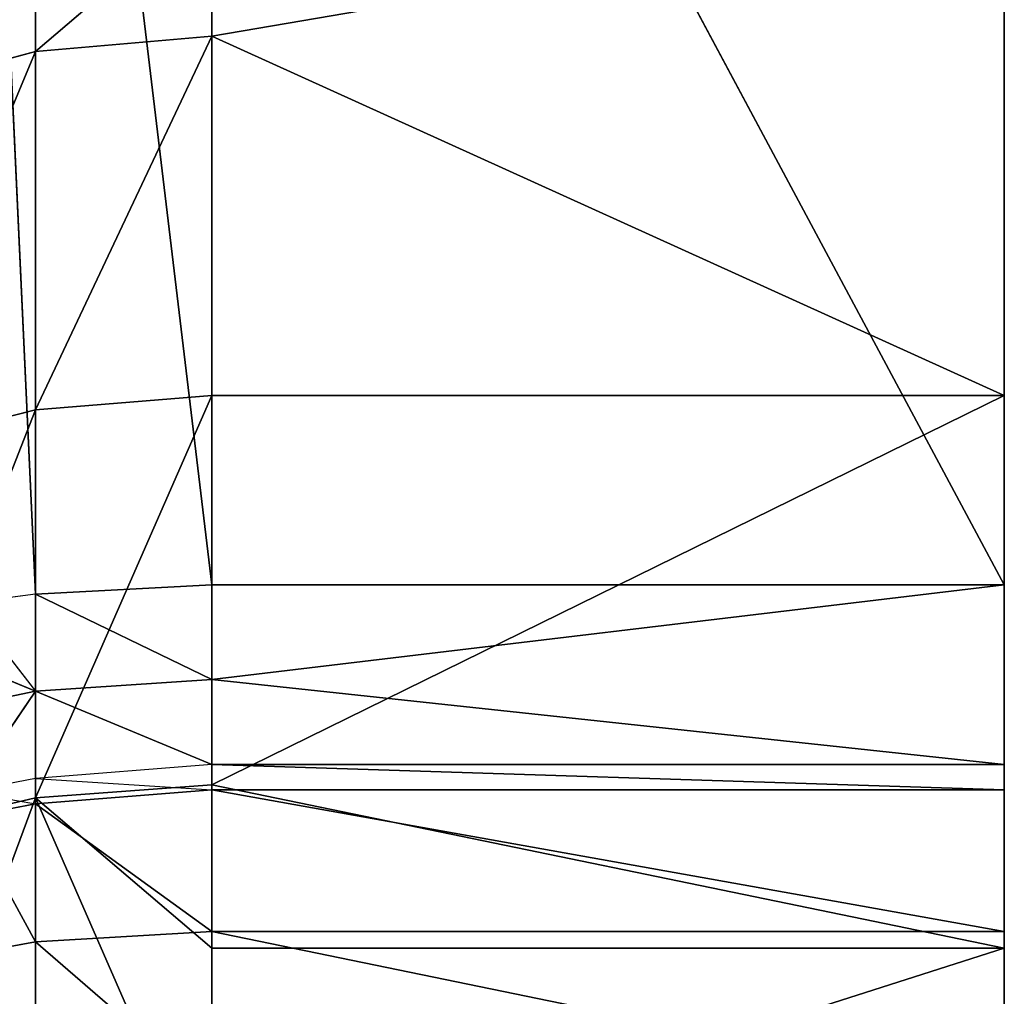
# Model space of a CAD drawing. Extents: x 907 to 1501, y 0 to 291.
# Tile 42 of 221: x 908.05 to 909.29, y 14.73 to 15.97. Entities that reach past the tile are written whole.
import ezdxf

# ---------------------------------------------------------------- set-up
doc = ezdxf.new("R2010")
doc.units = 0
doc.header["$LTSCALE"] = 25.4
doc.layers.get('0').update_dxf_attribs({"color": 13, "linetype": 'CONTINUOUS'})

# ---------------------------------------------------------------- blocks, each defined once
blk = doc.blocks.new('GIOTTO-LED-M-8170_STL')
at = {"color": 44}
for p, q in [((4.9646, 19.8209, 277.6929), (4.9646, 7.6402, 275.6529)), ((4.9646, 19.8209, 277.6929), (4.9646, 7.6402, 275.6529)), ((4.9646, 19.8209, 277.6929), (4.9646, 7.4731, 275.8797)), ((4.9646, 7.3025, 276.0903), (4.9646, 19.8209, 277.6929)), ((4.9646, 7.3025, 276.0903), (4.9646, 19.8209, 277.6929)), ((4.9646, 7.442, 275.9115), (4.9646, 19.8209, 277.6929)), ((4.9646, 7.442, 275.9115), (4.9646, 19.8209, 277.6929)), ((4.9646, 19.8209, 277.6929), (4.9646, 7.4731, 275.8797)), ((4.9646, 19.3292, 276.8737), (4.9646, 18.7534, 276.1113)), ((4.9646, 19.3292, 276.8737), (4.9646, 18.7534, 276.1113)), ((4.9646, 19.3292, 276.8737), (4.9646, 7.6402, 275.6529)), ((4.9646, 19.3292, 276.8737), (4.9646, 7.6402, 275.6529)), ((3.9646, 19.01, 276.4306), (3.7421, 18.5556, 275.9218)), ((3.9646, 19.01, 276.4306), (3.7421, 18.5556, 275.9218)), ((4.9646, 18.7534, 276.1113), (3.9646, 19.01, 276.4306)), ((4.9646, 18.7534, 276.1113), (3.9646, 19.01, 276.4306)), ((3.9646, 18.7534, 276.1113), (3.9646, 19.01, 276.4306)), ((3.9646, 18.7534, 276.1113), (3.9646, 19.01, 276.4306)), ((3.7421, 18.9901, 276.4458), (3.7421, 18.5556, 275.9218)), ((3.7421, 18.9901, 276.4458), (3.7421, 18.5556, 275.9218)), ((3.5307, 18.9315, 276.4908), (3.7421, 18.5556, 275.9218)), ((3.5307, 18.9315, 276.4908), (3.7421, 18.5556, 275.9218)), ((3.9646, 18.7534, 276.1113), (3.7421, 18.5556, 275.9218)), ((3.9646, 18.7534, 276.1113), (3.7421, 18.5556, 275.9218)), ((4.9646, 18.7534, 276.1113), (3.9646, 18.7534, 276.1113)), ((4.9646, 18.7534, 276.1113), (3.9646, 18.7534, 276.1113)), ((4.9646, 18.7534, 276.1113), (3.9646, 18.5743, 275.9051)), ((3.9646, 18.5743, 275.9051), (3.9646, 18.7534, 276.1113)), ((4.9646, 18.7534, 276.1113), (3.9646, 18.5743, 275.9051)), ((3.9646, 18.5743, 275.9051), (3.9646, 18.7534, 276.1113)), ((4.9646, 18.7534, 276.1113), (4.9646, 18.0999, 275.4142)), ((4.9646, 18.7534, 276.1113), (4.9646, 18.0999, 275.4142)), ((4.9646, 18.7534, 276.1113), (4.9646, 7.6402, 275.6529)), ((4.9646, 18.7534, 276.1113), (4.9646, 7.6402, 275.6529)), ((3.7421, 18.5556, 275.9218), (3.9646, 18.5743, 275.9051)), ((3.7421, 18.5556, 275.9218), (3.9646, 18.5743, 275.9051)), ((4.9646, 18.0999, 275.4142), (3.9646, 18.5743, 275.9051)), ((4.9646, 18.0999, 275.4142), (3.9646, 18.5743, 275.9051)), ((3.9646, 18.0999, 275.4142), (3.9646, 18.5743, 275.9051)), ((3.9646, 18.0999, 275.4142), (3.9646, 18.5743, 275.9051)), ((3.7421, 18.5556, 275.9218), (3.5307, 18.5005, 275.9712)), ((3.7421, 18.5556, 275.9218), (3.5307, 18.5005, 275.9712)), ((3.7421, 18.5556, 275.9218), (3.7421, 18.0826, 275.4323)), ((3.7421, 18.5556, 275.9218), (3.7421, 18.0826, 275.4323)), ((3.7421, 18.5556, 275.9218), (3.9646, 18.0999, 275.4142)), ((3.7421, 18.5556, 275.9218), (3.9646, 18.0999, 275.4142)), ((3.5307, 18.5005, 275.9712), (3.7421, 18.0826, 275.4323)), ((3.5307, 18.5005, 275.9712), (3.7421, 18.0826, 275.4323)), ((3.7421, 18.0826, 275.4323), (3.9646, 18.0999, 275.4142)), ((3.7421, 18.0826, 275.4323), (3.9646, 18.0999, 275.4142)), ((4.9646, 18.0999, 275.4142), (3.9646, 18.0999, 275.4142)), ((4.9646, 18.0999, 275.4142), (3.9646, 18.0999, 275.4142)), ((4.9646, 18.0999, 275.4142), (3.9646, 17.5898, 274.9607)), ((3.9646, 17.5898, 274.9607), (3.9646, 18.0999, 275.4142)), ((4.9646, 18.0999, 275.4142), (3.9646, 17.5898, 274.9607)), ((3.9646, 17.5898, 274.9607), (3.9646, 18.0999, 275.4142)), ((4.9646, 18.0999, 275.4142), (4.9646, 17.3763, 274.7903)), ((4.9646, 7.6402, 275.6529), (4.9646, 18.0999, 275.4142)), ((4.9646, 18.0999, 275.4142), (4.9646, 17.3763, 274.7903)), ((4.9646, 7.6402, 275.6529), (4.9646, 18.0999, 275.4142)), ((3.5307, 18.0314, 275.4857), (3.7421, 18.0826, 275.4323)), ((3.5307, 18.0314, 275.4857), (3.7421, 18.0826, 275.4323)), ((3.7421, 18.0826, 275.4323), (3.7421, 17.5738, 274.9801)), ((3.7421, 18.0826, 275.4323), (3.7421, 17.5738, 274.9801)), ((3.7421, 18.0826, 275.4323), (3.9646, 17.5898, 274.9607)), ((3.7421, 18.0826, 275.4323), (3.9646, 17.5898, 274.9607)), ((3.5307, 18.0314, 275.4857), (3.7421, 17.5738, 274.9801)), ((3.5307, 18.0314, 275.4857), (3.7421, 17.5738, 274.9801)), ((3.7421, 17.5738, 274.9801), (3.9646, 17.5898, 274.9607)), ((3.7421, 17.5738, 274.9801), (3.9646, 17.5898, 274.9607)), ((4.9646, 17.3763, 274.7903), (3.9646, 17.5898, 274.9607)), ((4.9646, 17.3763, 274.7903), (3.9646, 17.5898, 274.9607)), ((3.9646, 17.3763, 274.7903), (3.9646, 17.5898, 274.9607)), ((3.9646, 17.3763, 274.7903), (3.9646, 17.5898, 274.9607)), ((3.5307, 17.5268, 275.0372), (3.7421, 17.5738, 274.9801)), ((3.5307, 17.5268, 275.0372), (3.7421, 17.5738, 274.9801)), ((3.9646, 17.3763, 274.7903), (3.7421, 17.5738, 274.9801)), ((3.9646, 17.3763, 274.7903), (3.7421, 17.5738, 274.9801)), ((3.7421, 17.0323, 274.5677), (3.7421, 17.5738, 274.9801)), ((3.7421, 17.0323, 274.5677), (3.7421, 17.5738, 274.9801)), ((4.9646, 17.3763, 274.7903), (4.9646, 7.6402, 275.6529)), ((4.9646, 17.3763, 274.7903), (4.9646, 7.6402, 275.6529)), ((4.9646, 16.5906, 274.2467), (4.9646, 7.6402, 275.6529)), ((4.9646, 16.5906, 274.2467), (4.9646, 7.6402, 275.6529)), ((4.9646, 15.7518, 273.7894), (4.9646, 7.6402, 275.6529)), ((4.9646, 15.7518, 273.7894), (4.9646, 7.6402, 275.6529)), ((4.9646, 14.8691, 273.4236), (4.9646, 7.6402, 275.6529)), ((4.9646, 14.8691, 273.4236), (4.9646, 7.6402, 275.6529)), ((4.9646, 13.9527, 273.1534), (4.9646, 7.6402, 275.6529)), ((4.9646, 13.9527, 273.1534), (4.9646, 7.6402, 275.6529)), ((4.9646, 7.6402, 275.6529), (4.9646, 13.0128, 272.9819)), ((4.9646, 7.6402, 275.6529), (4.9646, 13.0128, 272.9819)), ((4.9646, 12.0599, 272.911), (4.9646, 7.6402, 275.6529)), ((4.9646, 12.0599, 272.911), (4.9646, 7.6402, 275.6529)), ((4.9646, 11.105, 272.9416), (4.9646, 7.6402, 275.6529)), ((4.9646, 11.105, 272.9416), (4.9646, 7.6402, 275.6529)), ((4.9646, 10.1587, 273.0732), (4.9646, 7.6402, 275.6529)), ((4.9646, 10.1587, 273.0732), (4.9646, 7.6402, 275.6529)), ((3.7421, 7.6623, 275.6648), (3.6556, 8.6871, 273.8099)), ((3.7421, 7.6623, 275.6648), (3.6556, 8.6871, 273.8099)), ((3.9646, 7.6402, 275.6529), (3.7421, 8.6661, 273.7986)), ((3.9646, 7.6402, 275.6529), (3.7421, 8.6661, 273.7986)), ((3.7421, 7.6623, 275.6648), (3.7421, 8.6661, 273.7986)), ((3.7421, 7.6623, 275.6648), (3.7421, 8.6661, 273.7986)), ((4.9646, 7.6402, 275.6529), (3.9646, 8.644, 273.7867)), ((4.9646, 7.6402, 275.6529), (3.9646, 8.644, 273.7867)), ((3.9646, 7.6402, 275.6529), (3.9646, 8.644, 273.7867)), ((3.9646, 7.6402, 275.6529), (3.9646, 8.644, 273.7867)), ((4.9646, 8.644, 273.7867), (4.9646, 7.6402, 275.6529)), ((4.9646, 8.644, 273.7867), (4.9646, 7.6402, 275.6529)), ((3.5307, 7.7274, 275.6998), (3.7421, 7.5849, 275.7871)), ((3.5307, 7.7274, 275.6998), (3.7421, 7.5849, 275.7871)), ((3.7421, 7.6623, 275.6648), (3.6556, 7.6833, 275.6761)), ((3.6556, 7.6833, 275.6761), (3.7421, 7.5849, 275.7871)), ((3.9646, 7.6402, 275.6529), (3.7421, 7.6623, 275.6648)), ((3.7421, 7.5849, 275.7871), (3.7421, 7.6623, 275.6648)), ((3.7421, 7.6623, 275.6648), (3.9646, 7.5647, 275.7722)), ((3.7421, 7.6623, 275.6648), (3.9646, 7.5647, 275.7722)), ((3.9646, 7.6402, 275.6529), (3.7421, 7.6623, 275.6648)), ((3.7421, 7.5849, 275.7871), (3.5307, 7.6444, 275.831)), ((3.7421, 7.5849, 275.7871), (3.5307, 7.6444, 275.831)), ((4.9646, 7.6402, 275.6529), (3.9646, 7.6402, 275.6529)), ((4.9646, 7.6402, 275.6529), (3.9646, 7.6402, 275.6529)), ((4.9646, 7.6402, 275.6529), (3.9646, 7.5647, 275.7722)), ((3.9646, 7.5647, 275.7722), (3.9646, 7.6402, 275.6529)), ((4.9646, 7.6402, 275.6529), (3.9646, 7.5647, 275.7722)), ((3.9646, 7.5647, 275.7722), (3.9646, 7.6402, 275.6529)), ((4.9646, 7.4731, 275.8797), (4.9646, 7.6402, 275.6529)), ((4.9646, 7.4731, 275.8797), (4.9646, 7.6402, 275.6529)), ((3.6556, 7.5081, 275.914), (3.7421, 7.5849, 275.7871)), ((3.9646, 7.4731, 275.8797), (3.7421, 7.5849, 275.7871)), ((3.7421, 7.5849, 275.7871), (3.9646, 7.5647, 275.7722)), ((3.7421, 7.5849, 275.7871), (3.9646, 7.5647, 275.7722)), ((3.7421, 7.491, 275.8973), (3.7421, 7.5849, 275.7871)), ((3.9646, 7.4731, 275.8797), (3.7421, 7.5849, 275.7871)), ((4.9646, 7.4731, 275.8797), (3.9646, 7.5647, 275.7722)), ((4.9646, 7.4731, 275.8797), (3.9646, 7.5647, 275.7722)), ((3.9646, 7.4731, 275.8797), (3.9646, 7.5647, 275.7722)), ((3.9646, 7.4731, 275.8797), (3.9646, 7.5647, 275.7722)), ((3.7421, 7.491, 275.8973), (3.6556, 7.5081, 275.914)), ((3.6556, 7.5081, 275.914), (3.7421, 7.4599, 275.929)), ((3.7421, 7.491, 275.8973), (3.7421, 7.4599, 275.929)), ((3.7421, 7.491, 275.8973), (3.9646, 7.442, 275.9115)), ((3.9646, 7.4731, 275.8797), (3.7421, 7.491, 275.8973)), ((3.6556, 7.4769, 275.9457), (3.7421, 7.3239, 276.1033)), ((3.6556, 7.4769, 275.9457), (3.7421, 7.3239, 276.1033)), ((3.7421, 7.4599, 275.929), (3.6556, 7.4769, 275.9457)), ((3.9646, 7.442, 275.9115), (3.9646, 7.4731, 275.8797)), ((3.9646, 7.4731, 275.8797), (4.9646, 7.442, 275.9115)), ((3.9646, 7.4731, 275.8797), (4.9646, 7.442, 275.9115)), ((3.9646, 7.4731, 275.8797), (4.9646, 7.4731, 275.8797)), ((3.9646, 7.4731, 275.8797), (4.9646, 7.4731, 275.8797)), ((4.9646, 7.4731, 275.8797), (4.9646, 7.442, 275.9115)), ((4.9646, 7.4731, 275.8797), (4.9646, 7.442, 275.9115)), ((3.7421, 7.4599, 275.929), (3.7421, 7.3239, 276.1033)), ((3.7421, 7.4599, 275.929), (3.7421, 7.3239, 276.1033)), ((3.7421, 7.4599, 275.929), (3.9646, 7.3025, 276.0903)), ((3.7421, 7.4599, 275.929), (3.9646, 7.3025, 276.0903)), ((3.9646, 7.442, 275.9115), (3.7421, 7.4599, 275.929)), ((4.9646, 7.442, 275.9115), (3.9646, 7.442, 275.9115)), ((4.9646, 7.442, 275.9115), (3.9646, 7.442, 275.9115)), ((4.9646, 7.3025, 276.0903), (3.9646, 7.442, 275.9115)), ((4.9646, 7.3025, 276.0903), (3.9646, 7.442, 275.9115)), ((3.9646, 7.3025, 276.0903), (3.9646, 7.442, 275.9115)), ((3.9646, 7.3025, 276.0903), (3.9646, 7.442, 275.9115)), ((4.9646, 7.3025, 276.0903), (4.9646, 7.442, 275.9115)), ((4.9646, 7.3025, 276.0903), (4.9646, 7.442, 275.9115)), ((3.5307, 7.387, 276.1419), (3.7421, 7.3239, 276.1033)), ((3.5307, 7.387, 276.1419), (3.7421, 7.3239, 276.1033)), ((3.9646, 7.2069, 276.2959), (3.7421, 7.3239, 276.1033)), ((3.7421, 7.3239, 276.1033), (3.9646, 7.3025, 276.0903)), ((3.9646, 7.2069, 276.2959), (3.7421, 7.3239, 276.1033)), ((3.7421, 7.2307, 276.3038), (3.7421, 7.3239, 276.1033)), ((3.7421, 7.2307, 276.3038), (3.7421, 7.3239, 276.1033)), ((3.7421, 7.3239, 276.1033), (3.9646, 7.3025, 276.0903)), ((4.9646, 7.3025, 276.0903), (3.9646, 7.3025, 276.0903)), ((4.9646, 7.3025, 276.0903), (3.9646, 7.3025, 276.0903)), ((4.9646, 7.2069, 276.2959), (3.9646, 7.3025, 276.0903)), ((4.9646, 7.2069, 276.2959), (3.9646, 7.3025, 276.0903)), ((3.9646, 7.2069, 276.2959), (3.9646, 7.3025, 276.0903)), ((3.9646, 7.2069, 276.2959), (3.9646, 7.3025, 276.0903)), ((4.9646, 7.2069, 276.2959), (4.9646, 7.3025, 276.0903)), ((4.9646, 7.2069, 276.2959), (4.9646, 7.3025, 276.0903))]:
    blk.add_line(p, q, dxfattribs=at)
mesh = blk.add_polyface(dxfattribs=at)
corners = [(4.9646, 19.8209, 277.6929), (4.9646, 7.6402, 275.6529), (4.9646, 19.3292, 276.8737)]
mesh.append_faces([[corners[k] for k in face] for face in [(0, 1, 2)]], dxfattribs={"color": 44})
mesh = blk.add_polyface(dxfattribs=at)
corners = [(4.9646, 19.8209, 277.6929), (4.9646, 7.4731, 275.8797), (4.9646, 7.6402, 275.6529)]
mesh.append_faces([[corners[k] for k in face] for face in [(0, 1, 2)]], dxfattribs={"color": 44})
mesh = blk.add_polyface(dxfattribs=at)
corners = [(4.9646, 19.8209, 277.6929), (4.9646, 7.2069, 276.2959), (4.9646, 7.3025, 276.0903)]
mesh.append_faces([[corners[k] for k in face] for face in [(0, 1, 2)]], dxfattribs={"color": 44})
mesh = blk.add_polyface(dxfattribs=at)
corners = [(4.9646, 19.8209, 277.6929), (4.9646, 7.3025, 276.0903), (4.9646, 7.442, 275.9115)]
mesh.append_faces([[corners[k] for k in face] for face in [(0, 1, 2)]], dxfattribs={"color": 44})
mesh = blk.add_polyface(dxfattribs=at)
corners = [(4.9646, 19.8209, 277.6929), (4.9646, 7.442, 275.9115), (4.9646, 7.4731, 275.8797)]
mesh.append_faces([[corners[k] for k in face] for face in [(0, 1, 2)]], dxfattribs={"color": 44})
mesh = blk.add_polyface(dxfattribs=at)
corners = [(4.9646, 19.3292, 276.8737), (4.9646, 18.7534, 276.1113), (3.9646, 19.01, 276.4306)]
mesh.append_faces([[corners[k] for k in face] for face in [(0, 1, 2)]], dxfattribs={"color": 44})
mesh = blk.add_polyface(dxfattribs=at)
corners = [(4.9646, 19.3292, 276.8737), (4.9646, 7.6402, 275.6529), (4.9646, 18.7534, 276.1113)]
mesh.append_faces([[corners[k] for k in face] for face in [(0, 1, 2)]], dxfattribs={"color": 44})
mesh = blk.add_polyface(dxfattribs=at)
corners = [(3.7421, 18.9901, 276.4458), (3.9646, 19.01, 276.4306), (3.7421, 18.5556, 275.9218)]
mesh.append_faces([[corners[k] for k in face] for face in [(0, 1, 2)]], dxfattribs={"color": 44})
mesh = blk.add_polyface(dxfattribs=at)
corners = [(3.9646, 19.01, 276.4306), (3.9646, 18.7534, 276.1113), (3.7421, 18.5556, 275.9218)]
mesh.append_faces([[corners[k] for k in face] for face in [(0, 1, 2)]], dxfattribs={"color": 44})
mesh = blk.add_polyface(dxfattribs=at)
corners = [(3.9646, 19.01, 276.4306), (4.9646, 18.7534, 276.1113), (3.9646, 18.7534, 276.1113)]
mesh.append_faces([[corners[k] for k in face] for face in [(0, 1, 2)]], dxfattribs={"color": 44})
mesh = blk.add_polyface(dxfattribs=at)
corners = [(3.5307, 18.9315, 276.4908), (3.7421, 18.9901, 276.4458), (3.7421, 18.5556, 275.9218)]
mesh.append_faces([[corners[k] for k in face] for face in [(0, 1, 2)]], dxfattribs={"color": 44})
mesh = blk.add_polyface(dxfattribs=at)
corners = [(3.5307, 18.9315, 276.4908), (3.7421, 18.5556, 275.9218), (3.5307, 18.5005, 275.9712)]
mesh.append_faces([[corners[k] for k in face] for face in [(0, 1, 2)]], dxfattribs={"color": 44})
mesh = blk.add_polyface(dxfattribs=at)
corners = [(3.9646, 18.7534, 276.1113), (3.9646, 18.5743, 275.9051), (3.7421, 18.5556, 275.9218)]
mesh.append_faces([[corners[k] for k in face] for face in [(0, 1, 2)]], dxfattribs={"color": 44})
mesh = blk.add_polyface(dxfattribs=at)
corners = [(4.9646, 18.7534, 276.1113), (3.9646, 18.5743, 275.9051), (3.9646, 18.7534, 276.1113)]
mesh.append_faces([[corners[k] for k in face] for face in [(0, 1, 2)]], dxfattribs={"color": 44})
mesh = blk.add_polyface(dxfattribs=at)
corners = [(4.9646, 18.7534, 276.1113), (4.9646, 18.0999, 275.4142), (3.9646, 18.5743, 275.9051)]
mesh.append_faces([[corners[k] for k in face] for face in [(0, 1, 2)]], dxfattribs={"color": 44})
mesh = blk.add_polyface(dxfattribs=at)
corners = [(4.9646, 18.7534, 276.1113), (4.9646, 7.6402, 275.6529), (4.9646, 18.0999, 275.4142)]
mesh.append_faces([[corners[k] for k in face] for face in [(0, 1, 2)]], dxfattribs={"color": 44})
mesh = blk.add_polyface(dxfattribs=at)
corners = [(3.7421, 18.5556, 275.9218), (3.9646, 18.5743, 275.9051), (3.9646, 18.0999, 275.4142)]
mesh.append_faces([[corners[k] for k in face] for face in [(0, 1, 2)]], dxfattribs={"color": 44})
mesh = blk.add_polyface(dxfattribs=at)
corners = [(3.9646, 18.5743, 275.9051), (4.9646, 18.0999, 275.4142), (3.9646, 18.0999, 275.4142)]
mesh.append_faces([[corners[k] for k in face] for face in [(0, 1, 2)]], dxfattribs={"color": 44})
mesh = blk.add_polyface(dxfattribs=at)
corners = [(3.5307, 18.5005, 275.9712), (3.7421, 18.5556, 275.9218), (3.7421, 18.0826, 275.4323)]
mesh.append_faces([[corners[k] for k in face] for face in [(0, 1, 2)]], dxfattribs={"color": 44})
mesh = blk.add_polyface(dxfattribs=at)
corners = [(3.7421, 18.5556, 275.9218), (3.9646, 18.0999, 275.4142), (3.7421, 18.0826, 275.4323)]
mesh.append_faces([[corners[k] for k in face] for face in [(0, 1, 2)]], dxfattribs={"color": 44})
mesh = blk.add_polyface(dxfattribs=at)
corners = [(3.5307, 18.5005, 275.9712), (3.7421, 18.0826, 275.4323), (3.5307, 18.0314, 275.4857)]
mesh.append_faces([[corners[k] for k in face] for face in [(0, 1, 2)]], dxfattribs={"color": 44})
mesh = blk.add_polyface(dxfattribs=at)
corners = [(3.9646, 17.5898, 274.9607), (3.7421, 18.0826, 275.4323), (3.9646, 18.0999, 275.4142)]
mesh.append_faces([[corners[k] for k in face] for face in [(0, 1, 2)]], dxfattribs={"color": 44})
mesh = blk.add_polyface(dxfattribs=at)
corners = [(4.9646, 18.0999, 275.4142), (3.9646, 17.5898, 274.9607), (3.9646, 18.0999, 275.4142)]
mesh.append_faces([[corners[k] for k in face] for face in [(0, 1, 2)]], dxfattribs={"color": 44})
mesh = blk.add_polyface(dxfattribs=at)
corners = [(4.9646, 17.3763, 274.7903), (3.9646, 17.5898, 274.9607), (4.9646, 18.0999, 275.4142)]
mesh.append_faces([[corners[k] for k in face] for face in [(0, 1, 2)]], dxfattribs={"color": 44})
mesh = blk.add_polyface(dxfattribs=at)
corners = [(4.9646, 18.0999, 275.4142), (4.9646, 7.6402, 275.6529), (4.9646, 17.3763, 274.7903)]
mesh.append_faces([[corners[k] for k in face] for face in [(0, 1, 2)]], dxfattribs={"color": 44})
mesh = blk.add_polyface(dxfattribs=at)
corners = [(3.7421, 17.5738, 274.9801), (3.5307, 18.0314, 275.4857), (3.7421, 18.0826, 275.4323)]
mesh.append_faces([[corners[k] for k in face] for face in [(0, 1, 2)]], dxfattribs={"color": 44})
mesh = blk.add_polyface(dxfattribs=at)
corners = [(3.9646, 17.5898, 274.9607), (3.7421, 17.5738, 274.9801), (3.7421, 18.0826, 275.4323)]
mesh.append_faces([[corners[k] for k in face] for face in [(0, 1, 2)]], dxfattribs={"color": 44})
mesh = blk.add_polyface(dxfattribs=at)
corners = [(3.7421, 17.5738, 274.9801), (3.5307, 17.5268, 275.0372), (3.5307, 18.0314, 275.4857)]
mesh.append_faces([[corners[k] for k in face] for face in [(0, 1, 2)]], dxfattribs={"color": 44})
mesh = blk.add_polyface(dxfattribs=at)
corners = [(3.9646, 17.3763, 274.7903), (3.7421, 17.5738, 274.9801), (3.9646, 17.5898, 274.9607)]
mesh.append_faces([[corners[k] for k in face] for face in [(0, 1, 2)]], dxfattribs={"color": 44})
mesh = blk.add_polyface(dxfattribs=at)
corners = [(4.9646, 17.3763, 274.7903), (3.9646, 17.3763, 274.7903), (3.9646, 17.5898, 274.9607)]
mesh.append_faces([[corners[k] for k in face] for face in [(0, 1, 2)]], dxfattribs={"color": 44})
mesh = blk.add_polyface(dxfattribs=at)
corners = [(3.7421, 17.0323, 274.5677), (3.5307, 17.5268, 275.0372), (3.7421, 17.5738, 274.9801)]
mesh.append_faces([[corners[k] for k in face] for face in [(0, 1, 2)]], dxfattribs={"color": 44})
mesh = blk.add_polyface(dxfattribs=at)
corners = [(3.9646, 17.3763, 274.7903), (3.7421, 17.0323, 274.5677), (3.7421, 17.5738, 274.9801)]
mesh.append_faces([[corners[k] for k in face] for face in [(0, 1, 2)]], dxfattribs={"color": 44})
mesh = blk.add_polyface(dxfattribs=at)
corners = [(3.7421, 17.0323, 274.5677), (3.5307, 16.9897, 274.6282), (3.5307, 17.5268, 275.0372)]
mesh.append_faces([[corners[k] for k in face] for face in [(0, 1, 2)]], dxfattribs={"color": 44})
mesh = blk.add_polyface(dxfattribs=at)
corners = [(4.9646, 17.3763, 274.7903), (4.9646, 7.6402, 275.6529), (4.9646, 16.5906, 274.2467)]
mesh.append_faces([[corners[k] for k in face] for face in [(0, 1, 2)]], dxfattribs={"color": 44})
mesh = blk.add_polyface(dxfattribs=at)
corners = [(4.9646, 16.5906, 274.2467), (4.9646, 7.6402, 275.6529), (4.9646, 15.7518, 273.7894)]
mesh.append_faces([[corners[k] for k in face] for face in [(0, 1, 2)]], dxfattribs={"color": 44})
mesh = blk.add_polyface(dxfattribs=at)
corners = [(4.9646, 15.7518, 273.7894), (4.9646, 7.6402, 275.6529), (4.9646, 14.8691, 273.4236)]
mesh.append_faces([[corners[k] for k in face] for face in [(0, 1, 2)]], dxfattribs={"color": 44})
mesh = blk.add_polyface(dxfattribs=at)
corners = [(4.9646, 14.8691, 273.4236), (4.9646, 7.6402, 275.6529), (4.9646, 13.9527, 273.1534)]
mesh.append_faces([[corners[k] for k in face] for face in [(0, 1, 2)]], dxfattribs={"color": 44})
mesh = blk.add_polyface(dxfattribs=at)
corners = [(4.9646, 13.9527, 273.1534), (4.9646, 7.6402, 275.6529), (4.9646, 13.0128, 272.9819)]
mesh.append_faces([[corners[k] for k in face] for face in [(0, 1, 2)]], dxfattribs={"color": 44})
mesh = blk.add_polyface(dxfattribs=at)
corners = [(4.9646, 13.0128, 272.9819), (4.9646, 7.6402, 275.6529), (4.9646, 12.0599, 272.911)]
mesh.append_faces([[corners[k] for k in face] for face in [(0, 1, 2)]], dxfattribs={"color": 44})
mesh = blk.add_polyface(dxfattribs=at)
corners = [(4.9646, 12.0599, 272.911), (4.9646, 7.6402, 275.6529), (4.9646, 11.105, 272.9416)]
mesh.append_faces([[corners[k] for k in face] for face in [(0, 1, 2)]], dxfattribs={"color": 44})
mesh = blk.add_polyface(dxfattribs=at)
corners = [(4.9646, 11.105, 272.9416), (4.9646, 7.6402, 275.6529), (4.9646, 10.1587, 273.0732)]
mesh.append_faces([[corners[k] for k in face] for face in [(0, 1, 2)]], dxfattribs={"color": 44})
mesh = blk.add_polyface(dxfattribs=at)
corners = [(4.9646, 10.1587, 273.0732), (4.9646, 7.6402, 275.6529), (4.9646, 8.644, 273.7867)]
mesh.append_faces([[corners[k] for k in face] for face in [(0, 1, 2)]], dxfattribs={"color": 44})
mesh = blk.add_polyface(dxfattribs=at)
corners = [(3.7421, 7.6623, 275.6648), (3.6556, 8.6871, 273.8099), (3.7421, 8.6661, 273.7986)]
mesh.append_faces([[corners[k] for k in face] for face in [(0, 1, 2)]], dxfattribs={"color": 44})
mesh = blk.add_polyface(dxfattribs=at)
corners = [(3.6556, 7.6833, 275.6761), (3.6556, 8.6871, 273.8099), (3.7421, 7.6623, 275.6648)]
mesh.append_faces([[corners[k] for k in face] for face in [(0, 1, 2)]], dxfattribs={"color": 44})
mesh = blk.add_polyface(dxfattribs=at)
corners = [(3.9646, 7.6402, 275.6529), (3.7421, 8.6661, 273.7986), (3.9646, 8.644, 273.7867)]
mesh.append_faces([[corners[k] for k in face] for face in [(0, 1, 2)]], dxfattribs={"color": 44})
mesh = blk.add_polyface(dxfattribs=at)
corners = [(3.7421, 7.6623, 275.6648), (3.7421, 8.6661, 273.7986), (3.9646, 7.6402, 275.6529)]
mesh.append_faces([[corners[k] for k in face] for face in [(0, 1, 2)]], dxfattribs={"color": 44})
mesh = blk.add_polyface(dxfattribs=at)
corners = [(4.9646, 7.6402, 275.6529), (3.9646, 8.644, 273.7867), (4.9646, 8.644, 273.7867)]
mesh.append_faces([[corners[k] for k in face] for face in [(0, 1, 2)]], dxfattribs={"color": 44})
mesh = blk.add_polyface(dxfattribs=at)
corners = [(3.9646, 7.6402, 275.6529), (3.9646, 8.644, 273.7867), (4.9646, 7.6402, 275.6529)]
mesh.append_faces([[corners[k] for k in face] for face in [(0, 1, 2)]], dxfattribs={"color": 44})
mesh = blk.add_polyface(dxfattribs=at)
corners = [(3.5307, 7.6444, 275.831), (3.5307, 7.7274, 275.6998), (3.7421, 7.5849, 275.7871)]
mesh.append_faces([[corners[k] for k in face] for face in [(0, 1, 2)]], dxfattribs={"color": 44})
mesh = blk.add_polyface(dxfattribs=at)
corners = [(3.7421, 7.5849, 275.7871), (3.5307, 7.7274, 275.6998), (3.6556, 7.6833, 275.6761)]
mesh.append_faces([[corners[k] for k in face] for face in [(0, 1, 2)]], dxfattribs={"color": 44})
mesh = blk.add_polyface(dxfattribs=at)
corners = [(3.7421, 7.5849, 275.7871), (3.7421, 7.6623, 275.6648), (3.9646, 7.5647, 275.7722)]
mesh.append_faces([[corners[k] for k in face] for face in [(0, 1, 2)]], dxfattribs={"color": 44})
mesh = blk.add_polyface(dxfattribs=at)
corners = [(3.9646, 7.5647, 275.7722), (3.7421, 7.6623, 275.6648), (3.9646, 7.6402, 275.6529)]
mesh.append_faces([[corners[k] for k in face] for face in [(0, 1, 2)]], dxfattribs={"color": 44})
mesh = blk.add_polyface(dxfattribs=at)
corners = [(3.6556, 7.5081, 275.914), (3.5307, 7.6444, 275.831), (3.7421, 7.5849, 275.7871)]
mesh.append_faces([[corners[k] for k in face] for face in [(0, 1, 2)]], dxfattribs={"color": 44})
mesh = blk.add_polyface(dxfattribs=at)
corners = [(3.9646, 7.5647, 275.7722), (3.9646, 7.6402, 275.6529), (4.9646, 7.6402, 275.6529)]
mesh.append_faces([[corners[k] for k in face] for face in [(0, 1, 2)]], dxfattribs={"color": 44})
mesh = blk.add_polyface(dxfattribs=at)
corners = [(4.9646, 7.4731, 275.8797), (3.9646, 7.5647, 275.7722), (4.9646, 7.6402, 275.6529)]
mesh.append_faces([[corners[k] for k in face] for face in [(0, 1, 2)]], dxfattribs={"color": 44})
mesh = blk.add_polyface(dxfattribs=at)
corners = [(3.9646, 7.4731, 275.8797), (3.7421, 7.5849, 275.7871), (3.9646, 7.5647, 275.7722)]
mesh.append_faces([[corners[k] for k in face] for face in [(0, 1, 2)]], dxfattribs={"color": 44})
mesh = blk.add_polyface(dxfattribs=at)
corners = [(3.7421, 7.491, 275.8973), (3.7421, 7.5849, 275.7871), (3.9646, 7.4731, 275.8797)]
mesh.append_faces([[corners[k] for k in face] for face in [(0, 1, 2)]], dxfattribs={"color": 44})
mesh = blk.add_polyface(dxfattribs=at)
corners = [(3.9646, 7.4731, 275.8797), (3.9646, 7.5647, 275.7722), (4.9646, 7.4731, 275.8797)]
mesh.append_faces([[corners[k] for k in face] for face in [(0, 1, 2)]], dxfattribs={"color": 44})
mesh = blk.add_polyface(dxfattribs=at)
corners = [(3.5307, 7.387, 276.1419), (3.6556, 7.4769, 275.9457), (3.7421, 7.3239, 276.1033)]
mesh.append_faces([[corners[k] for k in face] for face in [(0, 1, 2)]], dxfattribs={"color": 44})
mesh = blk.add_polyface(dxfattribs=at)
corners = [(3.7421, 7.3239, 276.1033), (3.6556, 7.4769, 275.9457), (3.7421, 7.4599, 275.929)]
mesh.append_faces([[corners[k] for k in face] for face in [(0, 1, 2)]], dxfattribs={"color": 44})
mesh = blk.add_polyface(dxfattribs=at)
corners = [(3.9646, 7.442, 275.9115), (3.9646, 7.4731, 275.8797), (4.9646, 7.442, 275.9115)]
mesh.append_faces([[corners[k] for k in face] for face in [(0, 1, 2)]], dxfattribs={"color": 44})
mesh = blk.add_polyface(dxfattribs=at)
corners = [(4.9646, 7.442, 275.9115), (3.9646, 7.4731, 275.8797), (4.9646, 7.4731, 275.8797)]
mesh.append_faces([[corners[k] for k in face] for face in [(0, 1, 2)]], dxfattribs={"color": 44})
mesh = blk.add_polyface(dxfattribs=at)
corners = [(3.7421, 7.3239, 276.1033), (3.7421, 7.4599, 275.929), (3.9646, 7.3025, 276.0903)]
mesh.append_faces([[corners[k] for k in face] for face in [(0, 1, 2)]], dxfattribs={"color": 44})
mesh = blk.add_polyface(dxfattribs=at)
corners = [(3.9646, 7.3025, 276.0903), (3.7421, 7.4599, 275.929), (3.9646, 7.442, 275.9115)]
mesh.append_faces([[corners[k] for k in face] for face in [(0, 1, 2)]], dxfattribs={"color": 44})
mesh = blk.add_polyface(dxfattribs=at)
corners = [(4.9646, 7.3025, 276.0903), (3.9646, 7.442, 275.9115), (4.9646, 7.442, 275.9115)]
mesh.append_faces([[corners[k] for k in face] for face in [(0, 1, 2)]], dxfattribs={"color": 44})
mesh = blk.add_polyface(dxfattribs=at)
corners = [(3.9646, 7.3025, 276.0903), (3.9646, 7.442, 275.9115), (4.9646, 7.3025, 276.0903)]
mesh.append_faces([[corners[k] for k in face] for face in [(0, 1, 2)]], dxfattribs={"color": 44})
mesh = blk.add_polyface(dxfattribs=at)
corners = [(3.7421, 7.2307, 276.3038), (3.5307, 7.387, 276.1419), (3.7421, 7.3239, 276.1033)]
mesh.append_faces([[corners[k] for k in face] for face in [(0, 1, 2)]], dxfattribs={"color": 44})
mesh = blk.add_polyface(dxfattribs=at)
corners = [(3.5307, 7.3009, 276.3272), (3.5307, 7.387, 276.1419), (3.7421, 7.2307, 276.3038)]
mesh.append_faces([[corners[k] for k in face] for face in [(0, 1, 2)]], dxfattribs={"color": 44})
mesh = blk.add_polyface(dxfattribs=at)
corners = [(3.9646, 7.2069, 276.2959), (3.7421, 7.3239, 276.1033), (3.9646, 7.3025, 276.0903)]
mesh.append_faces([[corners[k] for k in face] for face in [(0, 1, 2)]], dxfattribs={"color": 44})
mesh = blk.add_polyface(dxfattribs=at)
corners = [(3.7421, 7.2307, 276.3038), (3.7421, 7.3239, 276.1033), (3.9646, 7.2069, 276.2959)]
mesh.append_faces([[corners[k] for k in face] for face in [(0, 1, 2)]], dxfattribs={"color": 44})
mesh = blk.add_polyface(dxfattribs=at)
corners = [(4.9646, 7.2069, 276.2959), (3.9646, 7.3025, 276.0903), (4.9646, 7.3025, 276.0903)]
mesh.append_faces([[corners[k] for k in face] for face in [(0, 1, 2)]], dxfattribs={"color": 44})
mesh = blk.add_polyface(dxfattribs=at)
corners = [(3.9646, 7.2069, 276.2959), (3.9646, 7.3025, 276.0903), (4.9646, 7.2069, 276.2959)]
mesh.append_faces([[corners[k] for k in face] for face in [(0, 1, 2)]], dxfattribs={"color": 44})

msp = doc.modelspace()

# ---------------------------------------------------------------- block references
at = {"color": 0, "extrusion": (0, -1, -5.55112e-17)}
msp.add_blockref('GIOTTO-LED-M-8170_STL', (904.3271, 1479.1888, -290.9062), dxfattribs=at)

doc.saveas('drawing.dxf')
